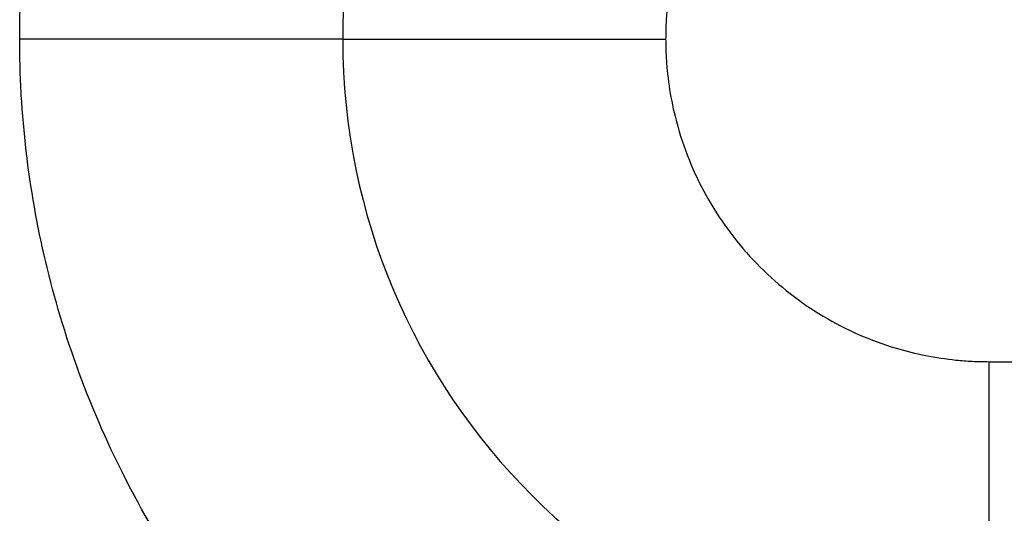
# Model space of a CAD drawing. Header units: inches. Extents: x -280 to 281, y -205 to 205.
# Tile 35 of 46: x 64.25 to 65.774, y 16.14 to 16.905. Entities that reach past the tile are written whole.
import ezdxf

# ---------------------------------------------------------------- set-up
doc = ezdxf.new("R2010")
doc.units = ezdxf.units.IN

# ---------------------------------------------------------------- blocks, each defined once
blk = doc.blocks.new('5222013350_00_G23_G27_BF_B3_B14_Motor_Bgr_63_EEXDe_1_1__9', base_point=(-96.5, -49.2509))
at = {"color": 7, "linetype": 'Continuous'}
for start, end in [(90, 180), (180, 270)]:
    blk.add_arc((131.5, 33.7491), 2, start, end, dxfattribs=at)
at = {"color": 8, "linetype": 'Continuous'}
for points, knots in [([(128.5, 33.7488), (128.5002, 33.7775), (128.5007, 33.8349), (128.5084, 34.0086), (128.5385, 34.2692), (128.649, 34.7369), (128.8971, 35.3018), (129.3567, 35.8919), (129.9467, 36.3517), (130.5115, 36.5998), (130.9788, 36.7104), (131.2391, 36.7406), (131.413, 36.7484), (131.4707, 36.7489), (131.4996, 36.7491)], [0, 0, 0, 0, 0.08616, 0.172274, 0.521578, 0.87093, 1.611483, 2.352036, 3.092588, 3.833141, 4.181973, 4.530753, 4.617373, 4.703939, 4.703939, 4.703939, 4.703939]), ([(131.5002, 34.7491), (131.4922, 34.7491), (131.476, 34.7489), (131.4518, 34.748), (131.4276, 34.7466), (131.3794, 34.7425), (131.3074, 34.732), (131.1647, 34.6968), (130.9824, 34.6167), (130.7857, 34.4635), (130.6325, 34.2669), (130.5527, 34.0853), (130.5177, 33.9441), (130.5071, 33.8732), (130.5028, 33.825), (130.5012, 33.7997), (130.5002, 33.7743), (130.5001, 33.7574), (130.5, 33.7489)], [0, 0, 0, 0, 0.024235, 0.04847, 0.072697, 0.096909, 0.193673, 0.290494, 0.537345, 0.784196, 1.031047, 1.277898, 1.372499, 1.467041, 1.492404, 1.517775, 1.543153, 1.568531, 1.568531, 1.568531, 1.568531]), ([(129.5, 33.7491), (129.5, 33.7491), (129.5, 33.7491), (129.5, 33.7491), (129.5, 33.7491), (129.4999, 33.7491), (129.4999, 33.7491), (129.4998, 33.7491), (129.4998, 33.7491), (129.4997, 33.7491), (129.4996, 33.7491), (129.4995, 33.7491), (129.4994, 33.7491), (129.4993, 33.7491), (129.4991, 33.7491), (129.499, 33.7491), (129.4988, 33.7491), (129.4987, 33.7491), (129.4985, 33.7491), (129.4983, 33.7491), (129.4981, 33.7491), (129.4979, 33.7491), (129.4976, 33.7491), (129.4974, 33.7491), (129.4971, 33.7491), (129.4968, 33.7491), (129.4966, 33.7491), (129.4963, 33.7491), (129.4959, 33.7491), (129.4956, 33.7491), (129.4953, 33.7491), (129.4949, 33.7491), (129.4946, 33.7491), (129.4942, 33.7491), (129.4938, 33.7491), (129.4934, 33.7491), (129.493, 33.7491), (129.4926, 33.7491), (129.4921, 33.7491), (129.4917, 33.7491), (129.4912, 33.7491), (129.4907, 33.7491), (129.4903, 33.7491), (129.4897, 33.7491), (129.4892, 33.7491), (129.4887, 33.7491), (129.4882, 33.7491), (129.4876, 33.7491), (129.487, 33.7491), (129.4864, 33.7491), (129.4858, 33.7491), (129.4852, 33.749), (129.4846, 33.749), (129.484, 33.749), (129.4833, 33.749), (129.4827, 33.749), (129.482, 33.749), (129.4813, 33.749), (129.4807, 33.749), (129.48, 33.749), (129.4793, 33.749), (129.4785, 33.749), (129.4778, 33.749), (129.4771, 33.749), (129.4763, 33.749), (129.4755, 33.749), (129.4747, 33.749), (129.4739, 33.749), (129.4731, 33.749), (129.4723, 33.749), (129.4715, 33.749), (129.4706, 33.749), (129.4698, 33.749), (129.4689, 33.749), (129.468, 33.749), (129.4671, 33.749), (129.4662, 33.749), (129.4652, 33.749), (129.4643, 33.749), (129.4633, 33.749), (129.4624, 33.749), (129.4614, 33.749), (129.4604, 33.749), (129.4594, 33.749), (129.4584, 33.749), (129.4573, 33.749), (129.4563, 33.749), (129.4552, 33.749), (129.4541, 33.749), (129.4531, 33.749), (129.4519, 33.749), (129.4508, 33.749), (129.4497, 33.749), (129.4486, 33.749), (129.4474, 33.749), (129.4462, 33.749), (129.445, 33.749), (129.4439, 33.749), (129.4426, 33.749), (129.4414, 33.749), (129.4402, 33.749), (129.4389, 33.749), (129.4377, 33.749), (129.4364, 33.749), (129.4351, 33.749), (129.4338, 33.749), (129.4325, 33.749), (129.4311, 33.749), (129.4298, 33.749), (129.4285, 33.749), (129.4271, 33.749), (129.4258, 33.749), (129.4244, 33.749), (129.423, 33.749), (129.4216, 33.749), (129.4202, 33.749), (129.4188, 33.749), (129.4173, 33.749), (129.4159, 33.749), (129.4144, 33.749), (129.4129, 33.749), (129.4114, 33.749), (129.4099, 33.749), (129.4084, 33.749), (129.4069, 33.749), (129.4053, 33.749), (129.4038, 33.749), (129.4022, 33.749), (129.4006, 33.749), (129.399, 33.749), (129.3974, 33.749), (129.3958, 33.749), (129.3941, 33.749), (129.3925, 33.749), (129.3908, 33.749), (129.3891, 33.749), (129.3874, 33.749), (129.3857, 33.749), (129.384, 33.749), (129.3823, 33.749), (129.3806, 33.749), (129.3788, 33.749), (129.377, 33.749), (129.3752, 33.749), (129.3735, 33.749), (129.3716, 33.749), (129.3698, 33.749), (129.368, 33.749), (129.3661, 33.749), (129.3643, 33.749), (129.3624, 33.749), (129.3605, 33.749), (129.3586, 33.749), (129.3567, 33.749), (129.3548, 33.749), (129.3529, 33.749), (129.3509, 33.749), (129.349, 33.749), (129.347, 33.749), (129.345, 33.749), (129.343, 33.749), (129.341, 33.749), (129.339, 33.749), (129.337, 33.749), (129.3349, 33.749), (129.3329, 33.749), (129.3308, 33.749), (129.3287, 33.749), (129.3266, 33.749), (129.3245, 33.749), (129.3224, 33.749), (129.3203, 33.749), (129.3181, 33.749), (129.316, 33.749), (129.3138, 33.749), (129.3116, 33.749), (129.3094, 33.749), (129.3072, 33.749), (129.305, 33.749), (129.3028, 33.749), (129.3006, 33.749), (129.2983, 33.7489), (129.296, 33.7489), (129.2938, 33.7489), (129.2915, 33.7489), (129.2892, 33.7489), (129.2869, 33.7489), (129.2846, 33.7489), (129.2822, 33.7489), (129.2799, 33.7489), (129.2775, 33.7489), (129.2752, 33.7489), (129.2728, 33.7489), (129.2704, 33.7489), (129.268, 33.7489), (129.2656, 33.7489), (129.2632, 33.7489), (129.2608, 33.7489), (129.2583, 33.7489), (129.2559, 33.7489), (129.2534, 33.7489), (129.2509, 33.7489), (129.2484, 33.7489), (129.2459, 33.7489), (129.2434, 33.7489), (129.2409, 33.7489), (129.2384, 33.7489), (129.2358, 33.7489), (129.2333, 33.7489), (129.2307, 33.7489), (129.2281, 33.7489), (129.2255, 33.7489), (129.2229, 33.7489), (129.2203, 33.7489), (129.2177, 33.7489), (129.2151, 33.7489), (129.2124, 33.7489), (129.2098, 33.7489), (129.207, 33.7489), (129.204, 33.7489), (129.2009, 33.7489), (129.1978, 33.7489), (129.1947, 33.7489), (129.1915, 33.7489), (129.1884, 33.7489), (129.1852, 33.7489), (129.182, 33.7489), (129.1788, 33.7489), (129.1756, 33.7489), (129.1724, 33.7489), (129.1692, 33.7489), (129.1659, 33.7489), (129.1627, 33.7489), (129.1594, 33.7489), (129.1561, 33.7489), (129.1528, 33.7489), (129.1495, 33.7489), (129.1462, 33.7489), (129.1429, 33.7489), (129.1395, 33.7489), (129.1362, 33.7489), (129.1328, 33.7489), (129.1295, 33.7489), (129.1261, 33.7489), (129.1227, 33.7489), (129.1193, 33.7489), (129.1158, 33.7489), (129.1124, 33.7489), (129.109, 33.7489), (129.1055, 33.7489), (129.1021, 33.7489), (129.0986, 33.7489), (129.0951, 33.7489), (129.0916, 33.7489), (129.0881, 33.7489), (129.0846, 33.7489), (129.0811, 33.7489), (129.0776, 33.7489), (129.074, 33.7489), (129.0705, 33.7489), (129.0669, 33.7489), (129.0634, 33.7489), (129.0598, 33.7489), (129.0562, 33.7489), (129.0526, 33.7489), (129.049, 33.7489), (129.0454, 33.7489), (129.0418, 33.7489), (129.0381, 33.7489), (129.0345, 33.7489), (129.0309, 33.7489), (129.0272, 33.7489), (129.0236, 33.7489), (129.0199, 33.7489), (129.0162, 33.7489), (129.0125, 33.7489), (129.0088, 33.7489), (129.0051, 33.7489), (129.0014, 33.7489), (128.9977, 33.7489), (128.994, 33.7489), (128.9903, 33.7489), (128.9865, 33.7489), (128.9828, 33.7489), (128.9791, 33.7489), (128.9753, 33.7489), (128.9716, 33.7489), (128.9678, 33.7489), (128.964, 33.7489), (128.9602, 33.7489), (128.9565, 33.7489), (128.9527, 33.7489), (128.9489, 33.7489), (128.9451, 33.7489), (128.9413, 33.7489), (128.9375, 33.7489), (128.9336, 33.7489), (128.9298, 33.7489), (128.926, 33.7489), (128.9222, 33.7489), (128.9183, 33.7489), (128.9145, 33.7489), (128.9106, 33.7489), (128.9068, 33.7489), (128.9029, 33.7489), (128.8991, 33.7489), (128.8952, 33.7489), (128.8914, 33.7489), (128.8875, 33.7489), (128.8836, 33.7489), (128.8797, 33.7489), (128.8759, 33.7489), (128.872, 33.7489), (128.8675, 33.7489), (128.8623, 33.7489), (128.8565, 33.7489), (128.8507, 33.7489), (128.8449, 33.7489), (128.8391, 33.7489), (128.8333, 33.7488), (128.8275, 33.7488), (128.8217, 33.7488), (128.8159, 33.7488), (128.8101, 33.7488), (128.8043, 33.7488), (128.7985, 33.7488), (128.7926, 33.7488), (128.7868, 33.7488), (128.781, 33.7488), (128.7751, 33.7488), (128.7693, 33.7488), (128.7635, 33.7488), (128.7577, 33.7488), (128.7518, 33.7488), (128.746, 33.7488), (128.7402, 33.7488), (128.7343, 33.7488), (128.7285, 33.7488), (128.7227, 33.7488), (128.7169, 33.7488), (128.711, 33.7488), (128.7052, 33.7488), (128.6994, 33.7488), (128.6936, 33.7488), (128.6878, 33.7488), (128.682, 33.7488), (128.6762, 33.7488), (128.6704, 33.7488), (128.6646, 33.7488), (128.6588, 33.7488), (128.653, 33.7488), (128.6472, 33.7488), (128.6415, 33.7488), (128.6357, 33.7488), (128.6299, 33.7488), (128.6242, 33.7488), (128.6184, 33.7488), (128.6127, 33.7488), (128.607, 33.7488), (128.6013, 33.7488), (128.5955, 33.7488), (128.5898, 33.7488), (128.5841, 33.7488), (128.5785, 33.7488), (128.5728, 33.7488), (128.5671, 33.7488), (128.5615, 33.7488), (128.5558, 33.7488), (128.5502, 33.7488), (128.5446, 33.7488), (128.5389, 33.7488), (128.5333, 33.7488), (128.5278, 33.7488), (128.5222, 33.7488), (128.5166, 33.7488), (128.5111, 33.7488), (128.5055, 33.7488), (128.5018, 33.7488), (128.5, 33.7488)], [0, 0, 0, 0, 0.000006, 0.000015, 0.000035, 0.000061, 0.000109, 0.000171, 0.000247, 0.000322, 0.000409, 0.000505, 0.000612, 0.000729, 0.000856, 0.000994, 0.001155, 0.001327, 0.001512, 0.00171, 0.001919, 0.002141, 0.002375, 0.002622, 0.002882, 0.003154, 0.003438, 0.003735, 0.004045, 0.004368, 0.004704, 0.005052, 0.005413, 0.005787, 0.006174, 0.006574, 0.006987, 0.007414, 0.007853, 0.008305, 0.008771, 0.00925, 0.009742, 0.010247, 0.010766, 0.011298, 0.011844, 0.012403, 0.012975, 0.013561, 0.014161, 0.014774, 0.0154, 0.016041, 0.016695, 0.017337, 0.017992, 0.01866, 0.019341, 0.020035, 0.020742, 0.021461, 0.022194, 0.02294, 0.023699, 0.02447, 0.025255, 0.026053, 0.026864, 0.027688, 0.028525, 0.029375, 0.030238, 0.031115, 0.032005, 0.032908, 0.033824, 0.034753, 0.035696, 0.036651, 0.03762, 0.038603, 0.039599, 0.040608, 0.04163, 0.042666, 0.043715, 0.044777, 0.045853, 0.046942, 0.048045, 0.049161, 0.050291, 0.051434, 0.052591, 0.053761, 0.054945, 0.056142, 0.057353, 0.058577, 0.059816, 0.061067, 0.062333, 0.063612, 0.064904, 0.066211, 0.067531, 0.068865, 0.070212, 0.071541, 0.072884, 0.074241, 0.075611, 0.076996, 0.078393, 0.079805, 0.08123, 0.082669, 0.084121, 0.085586, 0.087066, 0.088558, 0.090064, 0.091584, 0.093117, 0.094663, 0.096223, 0.097796, 0.099382, 0.100981, 0.102594, 0.104219, 0.105858, 0.10751, 0.109175, 0.110854, 0.112545, 0.114249, 0.115966, 0.117696, 0.11944, 0.121196, 0.122964, 0.124746, 0.126541, 0.128348, 0.130168, 0.132001, 0.133846, 0.135704, 0.137575, 0.139459, 0.141355, 0.143263, 0.145184, 0.147118, 0.149064, 0.151022, 0.152993, 0.154977, 0.156972, 0.15898, 0.161, 0.163033, 0.165078, 0.167135, 0.169204, 0.171285, 0.173379, 0.175484, 0.177602, 0.179732, 0.181874, 0.184027, 0.186193, 0.188371, 0.19056, 0.192762, 0.194975, 0.1972, 0.199437, 0.201685, 0.203946, 0.206218, 0.208501, 0.210797, 0.213104, 0.215422, 0.217753, 0.220094, 0.222447, 0.224812, 0.227188, 0.229576, 0.231975, 0.234385, 0.236807, 0.23924, 0.241684, 0.244139, 0.246606, 0.249084, 0.251573, 0.254073, 0.256585, 0.259107, 0.26164, 0.264185, 0.26674, 0.269307, 0.271884, 0.274472, 0.277072, 0.279682, 0.282302, 0.284934, 0.287577, 0.29023, 0.292894, 0.295981, 0.299081, 0.302196, 0.305324, 0.308465, 0.31162, 0.314787, 0.317968, 0.321162, 0.324368, 0.327587, 0.330819, 0.334063, 0.33732, 0.340589, 0.34387, 0.347163, 0.350468, 0.353785, 0.357113, 0.360453, 0.363805, 0.367167, 0.370542, 0.373927, 0.377323, 0.38073, 0.384148, 0.387577, 0.391016, 0.394466, 0.397926, 0.401396, 0.404877, 0.408367, 0.411868, 0.415378, 0.418898, 0.422427, 0.425966, 0.429515, 0.433072, 0.436639, 0.440214, 0.443799, 0.447392, 0.450994, 0.454605, 0.458224, 0.461851, 0.465487, 0.469131, 0.472782, 0.476442, 0.480109, 0.483784, 0.487467, 0.491157, 0.494855, 0.498559, 0.502271, 0.50599, 0.509715, 0.513448, 0.517187, 0.520933, 0.524685, 0.528443, 0.532208, 0.535979, 0.539755, 0.543538, 0.547326, 0.55112, 0.55492, 0.558725, 0.562536, 0.566351, 0.570172, 0.573998, 0.577828, 0.581663, 0.585503, 0.589348, 0.593197, 0.59705, 0.600908, 0.604769, 0.608635, 0.612504, 0.616377, 0.620254, 0.624135, 0.628018, 0.631906, 0.637684, 0.643469, 0.649258, 0.655053, 0.660852, 0.666655, 0.672462, 0.678273, 0.684087, 0.689904, 0.695724, 0.701546, 0.70737, 0.713196, 0.719024, 0.724853, 0.730682, 0.736512, 0.742343, 0.748173, 0.754003, 0.759832, 0.765661, 0.771488, 0.777313, 0.783137, 0.788958, 0.794777, 0.800593, 0.806406, 0.812216, 0.818022, 0.823823, 0.829621, 0.835413, 0.841201, 0.846984, 0.852761, 0.858532, 0.864297, 0.870055, 0.875807, 0.881551, 0.887288, 0.893018, 0.898739, 0.904452, 0.910156, 0.915852, 0.921538, 0.927214, 0.932881, 0.938538, 0.944184, 0.949819, 0.955443, 0.961056, 0.966657, 0.972246, 0.977823, 0.983387, 0.988938, 0.994476, 1, 1, 1, 1]), ([(131.4999, 30.7491), (131.4713, 30.7494), (131.414, 30.7498), (131.2404, 30.7575), (130.9799, 30.7876), (130.5122, 30.8981), (129.9473, 31.1462), (129.3572, 31.6058), (128.8974, 32.1959), (128.6493, 32.7606), (128.5387, 33.2279), (128.5085, 33.4883), (128.5007, 33.6621), (128.5002, 33.7199), (128.5, 33.7488)], [0, 0, 0, 0, 0.085917, 0.171843, 0.521146, 0.870499, 1.611052, 2.351605, 3.092157, 3.83271, 4.181541, 4.530322, 4.616975, 4.703583, 4.703583, 4.703583, 4.703583]), ([(129.5, 33.7491), (129.5, 33.7491), (129.5, 33.7491), (129.5001, 33.7491), (129.5001, 33.7491), (129.5003, 33.7491), (129.5004, 33.7491), (129.5006, 33.7491), (129.5008, 33.7491), (129.501, 33.7491), (129.5013, 33.7491), (129.5017, 33.7491), (129.5021, 33.7491), (129.5025, 33.7491), (129.503, 33.7491), (129.5035, 33.7491), (129.5041, 33.7491), (129.5047, 33.7491), (129.5053, 33.7491), (129.506, 33.7491), (129.5068, 33.7491), (129.5076, 33.7491), (129.5084, 33.7491), (129.5093, 33.7491), (129.5102, 33.7491), (129.5112, 33.7491), (129.5122, 33.7491), (129.5132, 33.7491), (129.5143, 33.7491), (129.5155, 33.7491), (129.5167, 33.7491), (129.518, 33.7491), (129.5193, 33.7491), (129.5206, 33.7491), (129.522, 33.7491), (129.5234, 33.7491), (129.5249, 33.7491), (129.5265, 33.7491), (129.5281, 33.7491), (129.5297, 33.7491), (129.5314, 33.7491), (129.5331, 33.7491), (129.5349, 33.7491), (129.5367, 33.7491), (129.5386, 33.7491), (129.5405, 33.7491), (129.5425, 33.7491), (129.5446, 33.7491), (129.5466, 33.7491), (129.5488, 33.7491), (129.551, 33.7491), (129.5532, 33.7491), (129.5555, 33.7491), (129.5578, 33.7491), (129.5602, 33.7491), (129.5626, 33.7491), (129.5651, 33.7491), (129.5676, 33.7491), (129.5702, 33.7491), (129.5729, 33.7491), (129.5755, 33.7491), (129.5783, 33.7491), (129.581, 33.7491), (129.5839, 33.7491), (129.5868, 33.7491), (129.5897, 33.7491), (129.5927, 33.7491), (129.5957, 33.7491), (129.5988, 33.749), (129.602, 33.749), (129.6052, 33.749), (129.6084, 33.749), (129.6117, 33.749), (129.6151, 33.749), (129.6185, 33.749), (129.6219, 33.749), (129.6254, 33.749), (129.6289, 33.749), (129.6325, 33.749), (129.6362, 33.749), (129.6399, 33.749), (129.6436, 33.749), (129.6474, 33.749), (129.6512, 33.749), (129.6551, 33.749), (129.6591, 33.749), (129.663, 33.749), (129.6671, 33.749), (129.6711, 33.749), (129.6753, 33.749), (129.6794, 33.749), (129.6837, 33.749), (129.6879, 33.749), (129.6922, 33.749), (129.6966, 33.749), (129.701, 33.749), (129.7054, 33.749), (129.7099, 33.749), (129.7144, 33.749), (129.719, 33.749), (129.7236, 33.749), (129.7283, 33.749), (129.733, 33.749), (129.7378, 33.749), (129.7426, 33.749), (129.7474, 33.749), (129.7523, 33.749), (129.7572, 33.749), (129.7622, 33.749), (129.7672, 33.749), (129.7723, 33.749), (129.7774, 33.749), (129.7825, 33.749), (129.7877, 33.749), (129.7932, 33.749), (129.799, 33.749), (129.8052, 33.749), (129.8114, 33.749), (129.8177, 33.749), (129.824, 33.749), (129.8304, 33.749), (129.8369, 33.749), (129.8433, 33.749), (129.8499, 33.749), (129.8564, 33.749), (129.863, 33.749), (129.8697, 33.749), (129.8764, 33.749), (129.8832, 33.749), (129.89, 33.749), (129.8968, 33.749), (129.9037, 33.749), (129.9106, 33.749), (129.9175, 33.749), (129.9245, 33.749), (129.9315, 33.749), (129.9386, 33.749), (129.9457, 33.749), (129.9528, 33.749), (129.96, 33.749), (129.9672, 33.749), (129.9744, 33.749), (129.9816, 33.749), (129.9889, 33.749), (129.9963, 33.749), (130.0036, 33.749), (130.011, 33.749), (130.0184, 33.749), (130.0258, 33.749), (130.0332, 33.749), (130.0407, 33.749), (130.0482, 33.749), (130.0557, 33.749), (130.0633, 33.749), (130.0708, 33.749), (130.0784, 33.749), (130.086, 33.749), (130.0936, 33.749), (130.1012, 33.749), (130.1089, 33.749), (130.1165, 33.749), (130.1242, 33.749), (130.1331, 33.749), (130.1431, 33.749), (130.1544, 33.749), (130.1656, 33.749), (130.1769, 33.749), (130.1881, 33.749), (130.1994, 33.749), (130.2107, 33.749), (130.222, 33.749), (130.2333, 33.749), (130.2446, 33.749), (130.2559, 33.749), (130.2672, 33.749), (130.2785, 33.749), (130.2898, 33.749), (130.3011, 33.749), (130.3124, 33.749), (130.3236, 33.749), (130.3349, 33.749), (130.3461, 33.749), (130.3573, 33.749), (130.3685, 33.749), (130.3796, 33.749), (130.3907, 33.749), (130.4018, 33.749), (130.4129, 33.749), (130.4239, 33.749), (130.4349, 33.749), (130.4459, 33.7489), (130.4568, 33.7489), (130.4677, 33.7489), (130.4785, 33.7489), (130.4893, 33.7489), (130.4964, 33.7489), (130.5, 33.7489)], [0, 0, 0, 0, 0.0000255, 0.0000613, 0.0001383, 0.0002464, 0.0003858, 0.0005568, 0.0007596, 0.0009942, 0.0013018, 0.0016517, 0.0020441, 0.0024794, 0.0029578, 0.0034796, 0.0040451, 0.0046546, 0.0053083, 0.0060065, 0.0067495, 0.0075375, 0.0083708, 0.0092495, 0.010174, 0.0111444, 0.0121611, 0.0132242, 0.014334, 0.0154908, 0.0166947, 0.0179448, 0.0192428, 0.0205889, 0.0219832, 0.0234258, 0.0249168, 0.0264564, 0.0280446, 0.0296816, 0.0313675, 0.0331024, 0.0348865, 0.0367198, 0.0386025, 0.0405347, 0.0425165, 0.0445481, 0.0466295, 0.0487608, 0.0509423, 0.053174, 0.055456, 0.0577885, 0.0601715, 0.0626052, 0.0650898, 0.0676252, 0.0702117, 0.0728357, 0.0755128, 0.0782427, 0.0810252, 0.0838601, 0.0867473, 0.0896863, 0.0926772, 0.0957196, 0.0988133, 0.1019582, 0.1051539, 0.1084003, 0.1116972, 0.1150444, 0.1184416, 0.1218886, 0.1253852, 0.1289312, 0.1325264, 0.1361706, 0.1398635, 0.1436049, 0.1473947, 0.1512326, 0.1551183, 0.1590518, 0.1630327, 0.1670608, 0.171136, 0.1752579, 0.1794265, 0.1836415, 0.1879026, 0.1922097, 0.1965625, 0.2009609, 0.2054046, 0.2098933, 0.2144269, 0.2190052, 0.223628, 0.228295, 0.233006, 0.2377608, 0.2425592, 0.2474009, 0.2522858, 0.2572137, 0.2621843, 0.2671974, 0.2722528, 0.2773503, 0.2824897, 0.2876707, 0.2928931, 0.2990163, 0.3051928, 0.3114217, 0.3177021, 0.3240331, 0.330414, 0.3368438, 0.3433217, 0.3498467, 0.3564182, 0.363035, 0.3696965, 0.3764018, 0.3831498, 0.3899399, 0.3967712, 0.4036427, 0.4105536, 0.417503, 0.4244901, 0.4315141, 0.4385739, 0.4456689, 0.452798, 0.4599604, 0.4671554, 0.4743819, 0.4816392, 0.4889264, 0.4962425, 0.5035868, 0.5109584, 0.5183563, 0.5257798, 0.533228, 0.5407, 0.5481949, 0.5557119, 0.5632501, 0.5708086, 0.5783866, 0.5859833, 0.5935976, 0.6012288, 0.6088761, 0.6165384, 0.6242151, 0.6319051, 0.6431177, 0.6543497, 0.665599, 0.6768633, 0.6881404, 0.699428, 0.7107239, 0.7220258, 0.7333316, 0.744639, 0.7559457, 0.7672496, 0.7785483, 0.7898396, 0.8011213, 0.8123912, 0.823647, 0.8348865, 0.8461075, 0.8573077, 0.8684848, 0.8796367, 0.890761, 0.9018556, 0.9129183, 0.9239467, 0.9349387, 0.945892, 0.9568043, 0.9676735, 0.9784973, 0.9892735, 0.9999997, 0.9999997, 0.9999997, 0.9999997]), ([(130.5, 33.7489), (130.5001, 33.7409), (130.5002, 33.7248), (130.5011, 33.7007), (130.5025, 33.6766), (130.5066, 33.6285), (130.5171, 33.5565), (130.5523, 33.4138), (130.6324, 33.2315), (130.7856, 33.0348), (130.9822, 32.8816), (131.1638, 32.8018), (131.305, 32.7668), (131.3759, 32.7562), (131.4242, 32.7519), (131.4495, 32.7503), (131.475, 32.7493), (131.4919, 32.7492), (131.5004, 32.7491)], [0, 0, 0, 0, 0.024122, 0.048239, 0.07236, 0.096498, 0.193262, 0.290083, 0.536934, 0.783785, 1.030636, 1.277487, 1.372088, 1.46663, 1.492037, 1.517472, 1.542921, 1.568367, 1.568367, 1.568367, 1.568367]), ([(131.5004, 32.7491), (131.5004, 32.7473), (131.5004, 32.7437), (131.5004, 32.7382), (131.5004, 32.7327), (131.5004, 32.7273), (131.5004, 32.7218), (131.5004, 32.7163), (131.5004, 32.7108), (131.5004, 32.7052), (131.5004, 32.6997), (131.5004, 32.6942), (131.5004, 32.6886), (131.5004, 32.683), (131.5004, 32.6775), (131.5004, 32.6719), (131.5004, 32.6663), (131.5004, 32.6607), (131.5004, 32.6551), (131.5004, 32.6494), (131.5004, 32.6438), (131.5004, 32.6382), (131.5004, 32.6325), (131.5004, 32.6269), (131.5004, 32.6212), (131.5004, 32.6155), (131.5004, 32.6099), (131.5004, 32.6042), (131.5004, 32.5985), (131.5004, 32.5928), (131.5003, 32.5871), (131.5003, 32.5814), (131.5003, 32.5757), (131.5003, 32.57), (131.5003, 32.5643), (131.5003, 32.5586), (131.5003, 32.5528), (131.5003, 32.5471), (131.5003, 32.5414), (131.5003, 32.5356), (131.5003, 32.5299), (131.5003, 32.5242), (131.5003, 32.5184), (131.5003, 32.5127), (131.5003, 32.507), (131.5003, 32.5012), (131.5003, 32.4955), (131.5003, 32.4897), (131.5003, 32.484), (131.5003, 32.4783), (131.5003, 32.4725), (131.5003, 32.4668), (131.5003, 32.4611), (131.5003, 32.4553), (131.5003, 32.4496), (131.5003, 32.4438), (131.5003, 32.4381), (131.5003, 32.4324), (131.5003, 32.4267), (131.5003, 32.4209), (131.5003, 32.4152), (131.5003, 32.4095), (131.5003, 32.4038), (131.5003, 32.3981), (131.5003, 32.3924), (131.5003, 32.3867), (131.5003, 32.3816), (131.5003, 32.3772), (131.5003, 32.3733), (131.5003, 32.3695), (131.5003, 32.3656), (131.5003, 32.3618), (131.5003, 32.358), (131.5003, 32.3542), (131.5003, 32.3503), (131.5003, 32.3465), (131.5003, 32.3427), (131.5003, 32.3389), (131.5003, 32.3351), (131.5003, 32.3313), (131.5003, 32.3275), (131.5003, 32.3237), (131.5003, 32.3199), (131.5003, 32.3161), (131.5003, 32.3124), (131.5003, 32.3086), (131.5003, 32.3048), (131.5003, 32.3011), (131.5003, 32.2973), (131.5003, 32.2936), (131.5003, 32.2898), (131.5003, 32.2861), (131.5003, 32.2823), (131.5003, 32.2786), (131.5003, 32.2749), (131.5003, 32.2712), (131.5003, 32.2675), (131.5003, 32.2638), (131.5003, 32.2601), (131.5003, 32.2564), (131.5003, 32.2527), (131.5003, 32.249), (131.5003, 32.2454), (131.5003, 32.2417), (131.5003, 32.238), (131.5002, 32.2344), (131.5002, 32.2308), (131.5002, 32.2271), (131.5002, 32.2235), (131.5002, 32.2199), (131.5002, 32.2163), (131.5002, 32.2127), (131.5002, 32.2091), (131.5002, 32.2055), (131.5002, 32.2019), (131.5002, 32.1983), (131.5002, 32.1948), (131.5002, 32.1912), (131.5002, 32.1877), (131.5002, 32.1842), (131.5002, 32.1806), (131.5002, 32.1771), (131.5002, 32.1736), (131.5002, 32.1701), (131.5002, 32.1666), (131.5002, 32.1631), (131.5002, 32.1597), (131.5002, 32.1562), (131.5002, 32.1528), (131.5002, 32.1493), (131.5002, 32.1459), (131.5002, 32.1425), (131.5002, 32.1391), (131.5002, 32.1357), (131.5002, 32.1323), (131.5002, 32.1289), (131.5002, 32.1255), (131.5002, 32.1222), (131.5002, 32.1188), (131.5002, 32.1155), (131.5002, 32.1121), (131.5002, 32.1088), (131.5002, 32.1055), (131.5002, 32.1022), (131.5002, 32.099), (131.5002, 32.0957), (131.5002, 32.0924), (131.5002, 32.0892), (131.5002, 32.086), (131.5002, 32.0827), (131.5002, 32.0795), (131.5002, 32.0763), (131.5002, 32.0731), (131.5002, 32.07), (131.5002, 32.0668), (131.5002, 32.0637), (131.5002, 32.0605), (131.5002, 32.0574), (131.5002, 32.0543), (131.5002, 32.0512), (131.5002, 32.0481), (131.5002, 32.0451), (131.5002, 32.0421), (131.5002, 32.0394), (131.5002, 32.0367), (131.5002, 32.0341), (131.5002, 32.0315), (131.5002, 32.0289), (131.5002, 32.0263), (131.5002, 32.0237), (131.5002, 32.0212), (131.5002, 32.0186), (131.5002, 32.0161), (131.5002, 32.0136), (131.5002, 32.011), (131.5002, 32.0085), (131.5002, 32.006), (131.5002, 32.0035), (131.5002, 32.001), (131.5002, 31.9986), (131.5002, 31.9961), (131.5002, 31.9937), (131.5002, 31.9912), (131.5002, 31.9888), (131.5002, 31.9864), (131.5002, 31.984), (131.5002, 31.9816), (131.5002, 31.9792), (131.5002, 31.9769), (131.5002, 31.9745), (131.5002, 31.9722), (131.5002, 31.9698), (131.5002, 31.9675), (131.5002, 31.9652), (131.5002, 31.9629), (131.5002, 31.9606), (131.5002, 31.9583), (131.5002, 31.956), (131.5002, 31.9538), (131.5002, 31.9516), (131.5002, 31.9493), (131.5002, 31.9471), (131.5002, 31.9449), (131.5002, 31.9427), (131.5002, 31.9405), (131.5002, 31.9383), (131.5002, 31.9362), (131.5002, 31.934), (131.5002, 31.9319), (131.5002, 31.9298), (131.5002, 31.9276), (131.5002, 31.9255), (131.5002, 31.9234), (131.5002, 31.9214), (131.5002, 31.9193), (131.5002, 31.9172), (131.5002, 31.9152), (131.5002, 31.9132), (131.5002, 31.9111), (131.5002, 31.9091), (131.5002, 31.9071), (131.5002, 31.9051), (131.5002, 31.9032), (131.5002, 31.9012), (131.5002, 31.8993), (131.5002, 31.8973), (131.5002, 31.8954), (131.5002, 31.8935), (131.5002, 31.8916), (131.5002, 31.8897), (131.5002, 31.8878), (131.5002, 31.886), (131.5002, 31.8841), (131.5002, 31.8823), (131.5002, 31.8805), (131.5002, 31.8787), (131.5001, 31.8769), (131.5001, 31.8751), (131.5001, 31.8733), (131.5001, 31.8715), (131.5001, 31.8698), (131.5001, 31.868), (131.5001, 31.8663), (131.5001, 31.8646), (131.5001, 31.8629), (131.5001, 31.8612), (131.5001, 31.8596), (131.5001, 31.8579), (131.5001, 31.8563), (131.5001, 31.8546), (131.5001, 31.853), (131.5001, 31.8514), (131.5001, 31.8498), (131.5001, 31.8482), (131.5001, 31.8466), (131.5001, 31.8451), (131.5001, 31.8435), (131.5001, 31.842), (131.5001, 31.8405), (131.5001, 31.839), (131.5001, 31.8375), (131.5001, 31.836), (131.5001, 31.8346), (131.5001, 31.8331), (131.5001, 31.8317), (131.5001, 31.8302), (131.5001, 31.8288), (131.5001, 31.8274), (131.5001, 31.826), (131.5001, 31.8247), (131.5001, 31.8233), (131.5001, 31.822), (131.5001, 31.8206), (131.5001, 31.8193), (131.5001, 31.818), (131.5001, 31.8167), (131.5001, 31.8154), (131.5001, 31.8141), (131.5001, 31.8128), (131.5001, 31.8116), (131.5001, 31.8103), (131.5001, 31.8091), (131.5001, 31.8079), (131.5001, 31.8067), (131.5001, 31.8055), (131.5001, 31.8043), (131.5001, 31.8032), (131.5001, 31.802), (131.5001, 31.8009), (131.5001, 31.7997), (131.5001, 31.7986), (131.5001, 31.7975), (131.5001, 31.7964), (131.5001, 31.7954), (131.5001, 31.7943), (131.5001, 31.7933), (131.5001, 31.7922), (131.5001, 31.7912), (131.5001, 31.7902), (131.5001, 31.7892), (131.5001, 31.7882), (131.5001, 31.7872), (131.5001, 31.7863), (131.5001, 31.7853), (131.5001, 31.7844), (131.5001, 31.7835), (131.5001, 31.7826), (131.5001, 31.7817), (131.5001, 31.7808), (131.5001, 31.7799), (131.5001, 31.7791), (131.5001, 31.7782), (131.5001, 31.7774), (131.5001, 31.7766), (131.5001, 31.7758), (131.5001, 31.775), (131.5001, 31.7742), (131.5001, 31.7734), (131.5001, 31.7727), (131.5001, 31.7719), (131.5001, 31.7712), (131.5001, 31.7705), (131.5001, 31.7698), (131.5001, 31.7691), (131.5001, 31.7684), (131.5001, 31.7677), (131.5001, 31.7671), (131.5001, 31.7664), (131.5001, 31.7658), (131.5001, 31.7652), (131.5001, 31.7646), (131.5001, 31.764), (131.5001, 31.7634), (131.5001, 31.7628), (131.5001, 31.7622), (131.5001, 31.7617), (131.5001, 31.7611), (131.5001, 31.7606), (131.5001, 31.7601), (131.5001, 31.7596), (131.5001, 31.7591), (131.5, 31.7586), (131.5, 31.7581), (131.5, 31.7577), (131.5, 31.7572), (131.5, 31.7568), (131.5, 31.7564), (131.5, 31.756), (131.5, 31.7556), (131.5, 31.7552), (131.5, 31.7548), (131.5, 31.7545), (131.5, 31.7541), (131.5, 31.7538), (131.5, 31.7535), (131.5, 31.7532), (131.5, 31.7528), (131.5, 31.7526), (131.5, 31.7523), (131.5, 31.752), (131.5, 31.7517), (131.5, 31.7515), (131.5, 31.7513), (131.5, 31.751), (131.5, 31.7508), (131.5, 31.7506), (131.5, 31.7504), (131.5, 31.7503), (131.5, 31.7501), (131.5, 31.75), (131.5, 31.7498), (131.5, 31.7497), (131.5, 31.7496), (131.5, 31.7495), (131.5, 31.7494), (131.5, 31.7494), (131.5, 31.7493), (131.5, 31.7493), (131.5, 31.7492), (131.5, 31.7492), (131.5, 31.7491), (131.5, 31.7491), (131.5, 31.7491), (131.5, 31.7491), (131.5, 31.7491)], [0, 0, 0, 0, 0.005439, 0.010892, 0.016357, 0.021835, 0.027325, 0.032827, 0.038341, 0.043866, 0.049402, 0.054949, 0.060506, 0.066074, 0.071652, 0.077239, 0.082836, 0.088441, 0.094056, 0.099678, 0.105309, 0.110948, 0.116595, 0.122248, 0.127909, 0.133577, 0.13925, 0.14493, 0.150616, 0.156307, 0.162004, 0.167705, 0.173411, 0.179122, 0.184836, 0.190555, 0.196277, 0.202001, 0.207729, 0.21346, 0.219193, 0.224927, 0.230664, 0.236402, 0.242141, 0.247881, 0.253621, 0.259362, 0.265103, 0.270843, 0.276583, 0.282321, 0.288059, 0.293795, 0.299529, 0.305262, 0.310991, 0.316719, 0.322443, 0.328164, 0.333881, 0.339595, 0.345304, 0.351009, 0.356709, 0.362405, 0.368095, 0.371941, 0.375785, 0.379625, 0.383461, 0.387294, 0.391124, 0.394949, 0.398771, 0.402589, 0.406402, 0.410211, 0.414016, 0.417817, 0.421613, 0.425404, 0.429191, 0.432973, 0.43675, 0.440521, 0.444288, 0.448049, 0.451805, 0.455555, 0.4593, 0.463039, 0.466772, 0.470499, 0.47422, 0.477935, 0.481643, 0.485346, 0.489041, 0.492731, 0.496413, 0.500089, 0.503757, 0.507419, 0.511073, 0.514721, 0.518361, 0.521993, 0.525618, 0.529235, 0.532844, 0.536446, 0.540039, 0.543625, 0.547202, 0.550771, 0.554331, 0.557883, 0.561426, 0.56496, 0.568486, 0.572002, 0.57551, 0.579008, 0.582497, 0.585976, 0.589446, 0.592906, 0.596357, 0.599798, 0.603229, 0.606649, 0.61006, 0.61346, 0.61685, 0.620229, 0.623598, 0.626956, 0.630303, 0.633639, 0.636965, 0.640279, 0.643582, 0.646873, 0.650153, 0.653421, 0.656678, 0.659923, 0.663156, 0.666377, 0.669586, 0.672782, 0.675967, 0.679138, 0.682298, 0.685444, 0.688578, 0.691699, 0.694807, 0.697902, 0.700983, 0.704052, 0.707107, 0.709747, 0.712376, 0.714995, 0.717603, 0.720201, 0.722788, 0.725364, 0.72793, 0.730485, 0.733029, 0.735563, 0.738085, 0.740597, 0.743098, 0.745588, 0.748067, 0.750536, 0.752993, 0.755439, 0.757875, 0.760299, 0.762712, 0.765114, 0.767505, 0.769885, 0.772254, 0.774611, 0.776957, 0.779292, 0.781616, 0.783928, 0.786229, 0.788519, 0.790797, 0.793064, 0.795319, 0.797563, 0.799795, 0.802016, 0.804225, 0.806422, 0.808608, 0.810783, 0.812945, 0.815096, 0.817235, 0.819363, 0.821478, 0.823582, 0.825674, 0.827754, 0.829823, 0.831879, 0.833923, 0.835955, 0.837976, 0.839984, 0.84198, 0.843964, 0.845936, 0.847896, 0.849844, 0.851779, 0.853703, 0.855614, 0.857512, 0.859399, 0.861273, 0.863134, 0.864984, 0.86682, 0.868645, 0.870457, 0.872256, 0.874043, 0.875817, 0.877579, 0.879328, 0.881064, 0.882788, 0.884499, 0.886198, 0.887883, 0.889556, 0.891216, 0.892863, 0.894497, 0.896119, 0.897727, 0.899323, 0.900905, 0.902475, 0.904031, 0.905575, 0.907105, 0.908622, 0.910126, 0.911617, 0.913095, 0.914559, 0.916011, 0.917449, 0.918873, 0.920285, 0.921683, 0.923067, 0.924438, 0.925796, 0.92714, 0.928471, 0.929788, 0.931111, 0.932421, 0.933718, 0.935001, 0.936272, 0.937529, 0.938773, 0.940003, 0.941221, 0.942425, 0.943617, 0.944795, 0.94596, 0.947113, 0.948252, 0.949378, 0.950491, 0.951591, 0.952678, 0.953752, 0.954814, 0.955862, 0.956897, 0.95792, 0.95893, 0.959926, 0.96091, 0.961881, 0.962839, 0.963785, 0.964718, 0.965637, 0.966544, 0.967439, 0.96832, 0.969189, 0.970046, 0.970889, 0.97172, 0.972538, 0.973344, 0.974137, 0.974917, 0.975685, 0.97644, 0.977183, 0.977913, 0.978631, 0.979336, 0.980029, 0.980709, 0.981377, 0.982032, 0.982675, 0.983305, 0.983935, 0.984553, 0.985157, 0.98575, 0.986329, 0.986896, 0.98745, 0.987992, 0.988522, 0.989039, 0.989543, 0.990035, 0.990515, 0.990983, 0.991438, 0.991881, 0.992311, 0.99273, 0.993136, 0.993531, 0.993913, 0.994283, 0.994641, 0.994988, 0.995322, 0.995644, 0.995955, 0.996265, 0.996562, 0.996847, 0.997118, 0.997378, 0.997625, 0.997859, 0.998081, 0.998291, 0.998488, 0.998673, 0.998845, 0.999006, 0.999144, 0.999271, 0.999388, 0.999495, 0.999592, 0.999678, 0.999754, 0.999811, 0.999862, 0.999904, 0.999939, 0.999966, 0.999985, 0.999994, 1, 1, 1, 1]), ([(131.5004, 32.7491), (131.5239, 32.7491), (131.5709, 32.7491), (137.3443, 32.7491), (148.8207, 32.7491), (160.2736, 32.7491), (166, 32.7491)], [0, 0, 0, 0, 0.070479, 0.14101, 17.3203, 34.499589, 34.499589, 34.499589, 34.499589])]:
    blk.add_open_spline(points, degree=3, knots=knots, dxfattribs=at)
blk = doc.blocks.new('5222013350_00_G23_G27_BF_B3_B14_Motor_Bgr_63_EEXDe_1__10', base_point=(-96.5, -49.2509))
blk.add_blockref('5222013350_00_G23_G27_BF_B3_B14_Motor_Bgr_63_EEXDe_1_1__9', (-96.5, -49.2509))
blk = doc.blocks.new('VordansichtA_von_', base_point=(60.25, 50))
blk.add_blockref('5222013350_00_G23_G27_BF_B3_B14_Motor_Bgr_63_EEXDe_1__10', (-96.5, -49.2509))

msp = doc.modelspace()

# ---------------------------------------------------------------- block references
at = {"xscale": 0.5, "yscale": 0.5, "zscale": 0.5}
msp.add_blockref('VordansichtA_von_', (30.125, 25), dxfattribs=at)

doc.saveas('drawing.dxf')
